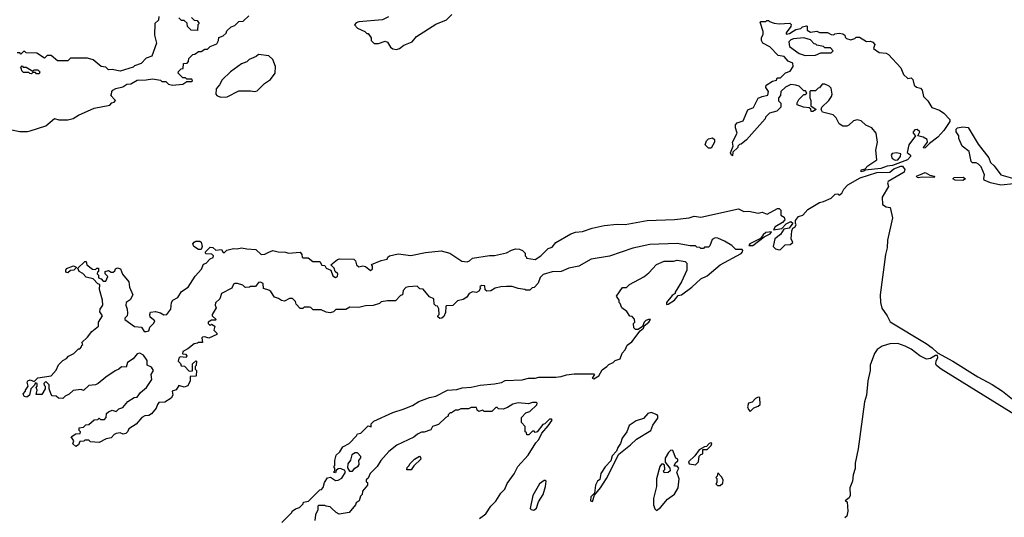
# Model space of a CAD drawing. Extents: x 2210602 to 2357277, y 510288 to 673808.
# Tile 130 of 256: x 2259015 to 2266562, y 592959 to 596775. Entities that reach past the tile are written whole.
import ezdxf

# ---------------------------------------------------------------- set-up
doc = ezdxf.new("R2010")
doc.units = 0

msp = doc.modelspace()

# ---------------------------------------------------------------- linework, layer by layer
at = {"layer": '0CON05XD'}
for points in [[(2260081.7, 596798.3), (2260078.3, 596771.7), (2260050, 596745), (2260047, 596657), (2260062.5, 596595), (2260027.5, 596495), (2259985, 596480), (2259945, 596440), (2259895, 596420), (2259885, 596410), (2259785, 596380), (2259725, 596392.5), (2259695, 596390), (2259675, 596410), (2259640, 596415), (2259577, 596467), (2259535, 596480), (2259405, 596480), (2259385, 596460), (2259305, 596460), (2259255, 596500), (2259225, 596500), (2259205, 596480), (2259147, 596517), (2259065, 596520), (2259055, 596530), (2259045, 596530), (2259025, 596510), (2259015, 596520), (2258995, 596520)], [(2259075, 595917.5), (2259095, 595923.3), (2259215, 595960), (2259283, 596017), (2259315, 596007.5), (2259385, 596007.5), (2259425, 596017.5), (2259466.7, 596043.3), (2259585, 596097.5), (2259705, 596120), (2259721.7, 596138.3), (2259738.3, 596141.7), (2259750, 596155), (2259710, 596195), (2259718.3, 596201.7), (2259720, 596225), (2259730, 596235), (2259753, 596247), (2259805, 596260), (2259835, 596280), (2259867, 596283), (2259915, 596310), (2259985, 596312.5), (2260031.7, 596321.7), (2260095, 596310), (2260105, 596300), (2260135, 596300), (2260155, 596280), (2260185, 596272.5), (2260265, 596280), (2260295, 596300), (2260335, 596300), (2260340, 596305), (2260335, 596320), (2260295, 596320), (2260285, 596330), (2260265, 596330), (2260230, 596365), (2260231.7, 596378.3), (2260251.7, 596398.3), (2260268.3, 596401.7), (2260271.7, 596438.3), (2260298.3, 596441.7), (2260310, 596455), (2260311.7, 596478.3), (2260341.7, 596508.3), (2260358.3, 596511.7), (2260385, 596530), (2260405, 596530), (2260435, 596550), (2260455, 596550), (2260475, 596570), (2260525, 596590), (2260540, 596615), (2260541.7, 596638.3), (2260575, 596650), (2260598.3, 596671.7), (2260601.7, 596688.3), (2260635, 596720), (2260665, 596730), (2260695, 596760), (2260727, 596763), (2260770, 596805)], [(2260331.7, 596791.7), (2260351.7, 596771.7), (2260375, 596770), (2260390, 596745), (2260380, 596735), (2260378.3, 596691.7), (2260330, 596695), (2260301.7, 596721.7), (2260298.3, 596748.3), (2260275, 596770), (2260255, 596770), (2260235, 596790)], [(2261843, 596797), (2261795, 596773.3), (2261615, 596757.5), (2261595, 596750), (2261580, 596735), (2261605, 596710), (2261660, 596685), (2261675, 596670), (2261685, 596670), (2261710, 596635), (2261710, 596615), (2261733, 596593), (2261765, 596592.5), (2261815, 596610), (2261833, 596603), (2261856.7, 596565), (2261875, 596551.2), (2261903.9, 596546.1)], [(2261903.9, 596546.1), (2261925, 596553.8), (2261960.5, 596579.5), (2262022.5, 596605), (2262057.5, 596645), (2262205, 596740), (2262286.1, 596773.9), (2262326.4, 596813.6)], [(2265465, 595607.5), (2265465, 595622.5), (2265495, 595630), (2265515, 595653.8), (2265585, 595700), (2265577.5, 595775), (2265588.8, 595835), (2265580, 595905), (2265547.5, 595945), (2265500, 595965), (2265465, 596000), (2265435, 596007.5), (2265405, 596000), (2265370, 595965), (2265355, 595957.5), (2265325, 595957.5), (2265297, 595977), (2265273, 596023), (2265250, 596045), (2265167, 596067), (2265157.5, 596085), (2265162.5, 596105), (2265217.5, 596155), (2265237.5, 596185), (2265242.5, 596205), (2265235, 596250), (2265220, 596265), (2265185, 596280), (2265165, 596280), (2265146.4, 596253.6), (2265135, 596250), (2265115, 596230), (2265075, 596230), (2265070, 596225), (2265070, 596175), (2265077.5, 596155), (2265080, 596115), (2265120, 596085), (2265095, 596070), (2265081.7, 596071.7), (2265078.3, 596088.3), (2265065, 596100), (2265023, 596103), (2264973, 596123), (2264973, 596137), (2264987, 596163), (2265025, 596200), (2265035, 596200), (2265048.3, 596211.7), (2265038.3, 596228.3), (2265025, 596230), (2264990, 596265), (2264965, 596272.5), (2264925, 596277.5), (2264885, 596257.5), (2264850, 596225), (2264847, 596193), (2264830, 596175), (2264831.7, 596151.7), (2264850, 596135), (2264850, 596105), (2264817, 596073), (2264761.7, 596058.3), (2264731.7, 596028.3), (2264730, 596015), (2264586.4, 595853.6), (2264545, 595820), (2264533, 595817), (2264520, 595805), (2264520, 595795), (2264481.7, 595758.3), (2264478.3, 595731.7), (2264470, 595735), (2264462.5, 595755), (2264483.3, 595805), (2264477.5, 595835), (2264513.3, 595905), (2264500.6, 595945), (2264501.4, 595968.6), (2264515, 595983.8), (2264560, 596000), (2264595, 596082.5), (2264638.7, 596101.3), (2264675, 596172.5), (2264705, 596185.8), (2264750, 596195), (2264754, 596225), (2264734.2, 596255), (2264737.3, 596272.7), (2264785, 596302.5), (2264815, 596310), (2264821.7, 596328.3), (2264845, 596330), (2264883.8, 596366.2), (2264919.7, 596380.3), (2264944.4, 596415), (2264940.5, 596440.5), (2264905, 596458.1), (2264875, 596491.4), (2264829.5, 596499.5), (2264765, 596566.7), (2264710, 596595), (2264701.2, 596615), (2264701.2, 596635), (2264712.5, 596665), (2264712.5, 596685), (2264690, 596755), (2264695, 596760), (2264735, 596760), (2264741.7, 596768.3), (2264755, 596770), (2264761.7, 596761.7), (2264798.3, 596748.3), (2264835, 596743.3), (2264917, 596747), (2264927, 596737), (2264926.4, 596723.6), (2264890, 596675), (2264890, 596665), (2264915, 596670), (2264943.3, 596686.7), (2264965, 596700), (2265001.7, 596708.3), (2265015, 596720), (2265045, 596727.5), (2265050, 596725), (2265050, 596695), (2265075, 596680), (2265125, 596687.5), (2265145, 596677.5), (2265206.4, 596676.4), (2265235, 596662.5), (2265255, 596660), (2265263, 596667), (2265295, 596672.5), (2265325, 596667.5), (2265340, 596655), (2265341.7, 596641.7), (2265351.7, 596631.7), (2265385, 596620), (2265415, 596630), (2265425, 596640), (2265451.7, 596641.7), (2265505, 596607.5), (2265535, 596610), (2265555, 596602.5), (2265568.8, 596585), (2265560, 596555), (2265603, 596523), (2265655, 596517.5), (2265675, 596507.5), (2265767.5, 596405), (2265790, 596355), (2265823, 596323), (2265848.3, 596328.3), (2265860, 596315), (2265871.7, 596271.7), (2265888.3, 596258.3), (2265920, 596250), (2265931.2, 596235), (2265942.5, 596185), (2265975, 596152.5), (2266005, 596102.5), (2266065, 596080), (2266097.7, 596057.7), (2266145, 596010), (2266143.3, 595995), (2266098, 595925), (2266051.2, 595875), (2265987.5, 595825), (2265955, 595791.2), (2265945, 595790), (2265943.3, 595795), (2265972.5, 595835), (2265970, 595855), (2265940, 595875), (2265900, 595885), (2265913.3, 595915), (2265895, 595933.8), (2265875, 595931.2), (2265862, 595915), (2265862, 595905), (2265880, 595885), (2265828.8, 595815), (2265817, 595757), (2265842.5, 595735), (2265842.5, 595725), (2265819.3, 595700.7), (2265705, 595655.6), (2265665, 595651.4), (2265615, 595632.9), (2265495, 595620), (2265485, 595613.3), (2265465, 595607.5)], [(2265035, 596500), (2265115, 596502.5), (2265155, 596520), (2265235, 596520), (2265250, 596535), (2265228.3, 596558.3), (2265185, 596560), (2265175, 596570), (2265125, 596580), (2265118.3, 596588.3), (2265105, 596590), (2265075, 596620), (2265025, 596636.7), (2264945, 596627.5), (2264925, 596620), (2264910, 596605), (2264915, 596570), (2264990, 596515), (2265035, 596500)], [(2260555, 596180), (2260605, 596183.8), (2260695, 596230), (2260785, 596230), (2260815, 596223.8), (2260835, 596230), (2260892.5, 596285), (2260937.5, 596315), (2260972.5, 596365), (2260976.4, 596416.4), (2260955, 596470), (2260925, 596497.5), (2260845, 596507.5), (2260827, 596493), (2260775, 596470), (2260757, 596453), (2260715, 596437.5), (2260630, 596375), (2260567, 596313), (2260547.5, 596275), (2260520, 596245), (2260517.5, 596205), (2260525, 596192.5), (2260555, 596180)], [(2259165, 596360), (2259145, 596360), (2259135, 596370), (2259115, 596370), (2259105, 596360), (2259091.7, 596361.7), (2259085, 596370), (2259045, 596370), (2259031.7, 596381.7), (2259028.3, 596398.3), (2259020, 596405), (2259035, 596420), (2259041.7, 596411.7), (2259065, 596410), (2259115, 596380), (2259125, 596390), (2259155, 596390), (2259170, 596375), (2259165, 596360)], [(2258930, 595935), (2259015, 595917.5), (2259075, 595917.5)], [(2266635, 595516), (2266535, 595506.4), (2266455, 595523.8), (2266408, 595545), (2266403.8, 595556.2), (2266410, 595585), (2266385, 595647.5), (2266365, 595667.5), (2266345, 595677.5), (2266318.3, 595678.3), (2266307, 595687), (2266292.5, 595765), (2266237.5, 595805), (2266213.3, 595865), (2266212.5, 595885), (2266193.3, 595915), (2266192.5, 595935), (2266204.1, 595945.9), (2266245, 595953.3), (2266285, 595947.5), (2266361.2, 595821.2), (2266444, 595715), (2266455, 595680), (2266483.8, 595655), (2266536.2, 595586.2), (2266625, 595560)], [(2264315, 595790), (2264295, 595790), (2264270, 595815), (2264280, 595845), (2264295, 595860), (2264325, 595870), (2264340, 595855), (2264340, 595835), (2264315, 595790)], [(2265725, 595697.5), (2265745, 595700.8), (2265766, 595725), (2265767.5, 595745), (2265734.4, 595754.4), (2265701.6, 595748.4), (2265694.5, 595735), (2265701.3, 595711.3), (2265725, 595697.5)], [(2260925, 594991.2), (2260955, 595003.8), (2260995, 594994), (2261053, 594993), (2261075, 594983.3), (2261165, 594992.5), (2261177.5, 594975), (2261180, 594955), (2261188.3, 594948.3), (2261225, 594947.5), (2261260.7, 594920.7), (2261315, 594920), (2261331.7, 594891.7), (2261355, 594890), (2261365, 594870), (2261400, 594855), (2261415, 594810), (2261435, 594797.5), (2261450, 594805), (2261452.5, 594825), (2261432.5, 594845), (2261425, 594870), (2261400, 594895), (2261450, 594935), (2261465, 594940), (2261575, 594937.5), (2261590, 594925), (2261597.5, 594895), (2261615, 594880), (2261645, 594887.5), (2261665, 594882.5), (2261705, 594852.5), (2261720, 594865), (2261720, 594885), (2261711.7, 594898.3), (2261785, 594927.5), (2261831.7, 594938.3), (2261837.5, 594955), (2261850, 594965), (2261915, 594978.8), (2262013.6, 594966.4), (2262125, 594990), (2262245, 595001.2), (2262312.5, 594985), (2262405, 594922.5), (2262445, 594918.8), (2262462.5, 594925), (2262485, 594946.2), (2262615, 594966.7), (2262655, 594967.5), (2262745, 594987.5), (2262785, 595006.7), (2262815, 595016.7), (2262846.4, 595016.4), (2262870, 595005), (2262890, 594985), (2262890, 594965), (2262900, 594955), (2262900, 594945), (2262965, 594936.7), (2263010, 594965), (2263065, 595020), (2263095, 595030), (2263123.3, 595066.7), (2263238.3, 595131.7), (2263275, 595146.7), (2263329.3, 595150.7), (2263403.9, 595176.1), (2263495, 595196.2), (2263595, 595207.5), (2263655, 595203.3), (2263825, 595233.8), (2264033.9, 595243.9), (2264145, 595256), (2264185, 595268), (2264235, 595261.2), (2264525, 595323.3), (2264565, 595303.3), (2264603.6, 595306.4), (2264675, 595291.2), (2264705, 595300), (2264745, 595283.3), (2264823.6, 595326.4), (2264835, 595327.5), (2264850, 595315), (2264850, 595275), (2264875, 595260), (2264879.3, 595240.7), (2264860.7, 595219.3), (2264805, 595187.5), (2264793, 595163), (2264857.5, 595172.5), (2264890.7, 595209.3), (2264925, 595227.5), (2264940, 595215), (2264913, 595177), (2264872.5, 595167.5), (2264845, 595127.5), (2264802.5, 595095), (2264790, 595035), (2264808.3, 595018.3), (2264835, 595010), (2264847, 595013), (2264881.7, 595048.3), (2264919.3, 595050.7), (2264940, 595065), (2264927.5, 595095), (2264933.3, 595156.7), (2264940, 595175), (2264956.4, 595183.6), (2264967, 595203), (2264960, 595215), (2264960, 595235), (2264983.9, 595266.1), (2265017.5, 595275), (2265055, 595318.8), (2265145, 595373.8), (2265175, 595380), (2265233.6, 595406.4), (2265265, 595437.5), (2265285, 595440), (2265295, 595430), (2265317.5, 595445), (2265332.5, 595475), (2265361.9, 595508.1), (2265457, 595563), (2265585, 595602.9), (2265684, 595606), (2265715, 595632), (2265767.7, 595652.3), (2265781.4, 595651.4), (2265799.2, 595625), (2265794.1, 595605.9), (2265672.5, 595535), (2265667.5, 595525), (2265674, 595495), (2265624.3, 595415), (2265627.5, 595357.5), (2265655, 595340), (2265685.6, 595335.6), (2265703.7, 595255), (2265665.8, 595084.2), (2265664.2, 595025), (2265650.7, 594975), (2265610, 594665), (2265612.7, 594605), (2265623.5, 594563.5), (2265665, 594503.5), (2265687.1, 594457.1), (2265961.7, 594291.7), (2266009.6, 594259.6), (2266050.3, 594220.3), (2266166.7, 594156.7), (2266359.6, 594035), (2266468, 593978), (2266547.4, 593927.4), (2266638.5, 593855)], [(2265905, 595562.5), (2265892.5, 595565), (2265889.2, 595575), (2265955, 595602.9), (2265992, 595582), (2266027.5, 595575), (2266025, 595564.4), (2265931.9, 595568.1), (2265905, 595562.5)], [(2266245, 595541.1), (2266185, 595544.5), (2266166.7, 595555), (2266176.2, 595563.8), (2266247.1, 595567.1), (2266263.3, 595555), (2266245, 595541.1)], [(2264635, 595043.3), (2264721.2, 595108.8), (2264768.3, 595131.7), (2264777.5, 595147.5), (2264735, 595142.5), (2264713.3, 595125), (2264693, 595097), (2264612.5, 595055), (2264603.3, 595043.3), (2264635, 595043.3)], [(2263515.8, 594114.2), (2263529.3, 594130.7), (2263562.5, 594145), (2263578.8, 594161.2), (2263617.5, 594175), (2263631.7, 594218.3), (2263656.1, 594243.9), (2263671.7, 594278.3), (2263705.9, 594304.1), (2263770, 594390), (2263795, 594410), (2263801.7, 594428.3), (2263836.7, 594455), (2263850, 594475), (2263835, 594476.7), (2263815, 594467.5), (2263802.5, 594455), (2263788.3, 594421.7), (2263755, 594400), (2263735, 594400), (2263721.7, 594411.7), (2263720, 594445), (2263730, 594455), (2263728.3, 594478.3), (2263708.3, 594498.3), (2263691.7, 594501.7), (2263668.3, 594538.3), (2263630, 594565), (2263618.3, 594598.3), (2263610, 594605), (2263610, 594625), (2263590, 594655), (2263635, 594720), (2263665, 594720), (2263690, 594745), (2263798.3, 594801.7), (2263836.4, 594833.6), (2263895, 594897.5), (2263955, 594922.5), (2264025, 594922.5), (2264055, 594930), (2264115, 594920), (2264128.3, 594908.3), (2264127.5, 594855), (2264087.5, 594765), (2264040, 594685), (2264040, 594675), (2264015, 594660), (2263972.5, 594605), (2263971.7, 594591.7), (2263985, 594593.8), (2264035, 594623.8), (2264061.2, 594658.8), (2264087.5, 594665), (2264167.5, 594725), (2264235, 594786.7), (2264285, 594811.2), (2264385, 594894), (2264545, 594982.5), (2264555.8, 594995), (2264558.8, 595005), (2264552, 595012), (2264503.8, 595013.8), (2264473, 595043), (2264416.1, 595076.1), (2264365, 595098.8), (2264345, 595101.2), (2264321.7, 595088.3), (2264305, 595040), (2264295, 595030), (2264265, 595030), (2264255, 595020), (2264235, 595020), (2264228.3, 595028.3), (2264205, 595030), (2264195, 595040), (2264155, 595040), (2264055, 595057.5), (2263845, 595050), (2263715, 595022.5), (2263535, 594962.5), (2263395, 594937.5), (2263300, 594885), (2263225, 594870), (2263165, 594843.3), (2263095, 594842.5), (2263028.3, 594821.7), (2263003, 594797), (2262990, 594755), (2262958.3, 594721.7), (2262941.7, 594718.3), (2262935, 594710), (2262925, 594700), (2262895, 594700), (2262887, 594707), (2262835, 594712.5), (2262789.3, 594729.3), (2262745, 594730), (2262703.9, 594726.1), (2262660, 594715), (2262625, 594696.7), (2262595, 594692.5), (2262583, 594703), (2262580, 594735), (2262555, 594737.5), (2262543, 594727), (2262547.5, 594715), (2262535, 594692.5), (2262515, 594683.3), (2262485, 594687.5), (2262460, 594675), (2262443, 594647), (2262415, 594630), (2262371.7, 594618.3), (2262335, 594582.5), (2262285, 594580), (2262280, 594575), (2262278.3, 594528.3), (2262265, 594500), (2262250, 594485), (2262235, 594482.5), (2262220, 594495), (2262220, 594505), (2262230, 594515), (2262227, 594557), (2262218.3, 594578.3), (2262205, 594580), (2262193, 594593), (2262190, 594635), (2262155, 594650), (2262108.3, 594708.3), (2262081.7, 594711.7), (2262061.7, 594731.7), (2261995, 594727.5), (2261975, 594720), (2261953, 594697), (2261950, 594665), (2261935, 594660), (2261895, 594620), (2261835, 594620), (2261785, 594610), (2261771.7, 594598.3), (2261725, 594582.5), (2261665, 594580), (2261615, 594567.5), (2261545, 594570), (2261515, 594552.5), (2261438.3, 594551.7), (2261420, 594535), (2261395, 594527.5), (2261365, 594532.5), (2261325, 594550), (2261265, 594550), (2261247, 594567), (2261235, 594570), (2261195, 594570), (2261185, 594560), (2261165, 594560), (2261133, 594593), (2261130, 594615), (2261105, 594637.5), (2261083.6, 594636.4), (2261045, 594616.2), (2261020.5, 594620.5), (2260997.7, 594637.7), (2260967, 594647), (2260939.3, 594689.3), (2260925, 594700), (2260883.6, 594713.6), (2260881.7, 594751.7), (2260861.7, 594761.7), (2260845, 594760), (2260821.7, 594728.3), (2260785, 594730), (2260777, 594723), (2260745, 594720), (2260740, 594725), (2260725, 594740), (2260685, 594752.5), (2260665, 594752.5), (2260653.3, 594746.7), (2260640, 594715), (2260562.5, 594675), (2260550, 594635), (2260516.4, 594603.6), (2260513.3, 594585), (2260520, 594565), (2260490, 594515), (2260490, 594505), (2260520, 594475), (2260515, 594470), (2260485, 594470), (2260460, 594455), (2260460, 594445), (2260475, 594430), (2260485, 594440), (2260510, 594425), (2260502.5, 594395), (2260525, 594370), (2260525, 594360), (2260465, 594333.3), (2260435, 594342.5), (2260415, 594340), (2260410, 594335), (2260415, 594300), (2260385, 594300), (2260377, 594293), (2260351.2, 594288.8), (2260305, 594250), (2260265, 594230), (2260261.7, 594211.7), (2260285, 594210), (2260297, 594197), (2260290, 594185), (2260245, 594190), (2260235, 594180), (2260230, 594155), (2260248.3, 594138.3), (2260251.7, 594121.7), (2260278.3, 594118.3), (2260315, 594080), (2260338.3, 594081.7), (2260340, 594135), (2260365, 594160), (2260370, 594155), (2260367, 594123), (2260360, 594115), (2260360, 594095), (2260370, 594085), (2260367.5, 594045), (2260365, 594040), (2260321.7, 594038.3), (2260322.5, 594005), (2260305, 593967.5), (2260275, 593956.7), (2260235, 593970), (2260215, 593937.5), (2260183, 593927), (2260187.5, 593895), (2260175, 593872.5), (2260127, 593843), (2260081.7, 593838.3), (2260070, 593825), (2260060, 593795), (2260025, 593753.3), (2260005, 593740), (2259973, 593737), (2259950, 593725), (2259907.7, 593672.3), (2259851.7, 593638.3), (2259842.5, 593615), (2259828.3, 593601.7), (2259807, 593597), (2259785, 593607.5), (2259755, 593602.5), (2259740, 593595), (2259715, 593567.5), (2259678.3, 593561.7), (2259623, 593533), (2259558.3, 593538.3), (2259545, 593550), (2259515, 593550), (2259507, 593543), (2259475, 593540), (2259466.4, 593513.6), (2259445, 593502.5), (2259423, 593523), (2259430, 593545), (2259410, 593575), (2259445, 593600), (2259478.3, 593601.7), (2259480, 593615), (2259470, 593625), (2259470, 593645), (2259505, 593650), (2259523, 593667), (2259545, 593670), (2259585, 593707.5), (2259615, 593710), (2259625, 593720), (2259635, 593710), (2259665, 593710), (2259677, 593723), (2259680, 593755), (2259695, 593767.5), (2259725, 593780), (2259755, 593770), (2259775, 593790), (2259805, 593800), (2259845, 593847.5), (2259893, 593877), (2259915, 593880), (2259940, 593915), (2259986.4, 593953.6), (2260027.5, 594015), (2260023.3, 594055), (2260040, 594085), (2260025, 594110), (2259992.5, 594125), (2259991.7, 594161.7), (2259965, 594202.5), (2259935, 594217.5), (2259916.4, 594213.6), (2259885.9, 594174.1), (2259842.5, 594145), (2259830, 594110), (2259795, 594112.5), (2259776.1, 594093.9), (2259747.7, 594082.3), (2259675, 594032.5), (2259616.1, 593983.9), (2259595.8, 593974.2), (2259545, 593968.8), (2259505, 593932.5), (2259485, 593940), (2259425, 593932.5), (2259395, 593903.3), (2259363, 593887), (2259345, 593870), (2259313, 593873), (2259295, 593887.5), (2259265, 593890), (2259255, 593900), (2259240, 593945), (2259240, 593975), (2259215, 594000), (2259200, 593985), (2259201.7, 593971.7), (2259210, 593965), (2259210, 593945), (2259185, 593900), (2259141.7, 593901.7), (2259150, 593935), (2259140, 593955), (2259150, 593965), (2259150, 593985), (2259135, 593990), (2259128.3, 593971.7), (2259100, 593945), (2259090, 593895), (2259069.3, 593880.7), (2259050, 593885), (2259042.5, 593905), (2259060, 593925), (2259060, 593935), (2259080, 593965), (2259073.3, 593995), (2259077.5, 594005), (2259095, 594012.5), (2259125, 594000), (2259155, 594027.5), (2259256.4, 594043.6), (2259293.6, 594086.4), (2259311.7, 594128.3), (2259345, 594162.5), (2259373, 594177), (2259390, 594195), (2259430, 594215), (2259465, 594250), (2259475, 594250), (2259490, 594265), (2259491.7, 594278.3), (2259500, 594285), (2259491.7, 594298.3), (2259535, 594340), (2259567.5, 594385), (2259620, 594425), (2259620, 594455), (2259650, 594505), (2259630, 594535), (2259632.5, 594555), (2259652.5, 594585), (2259650, 594625), (2259627.5, 594705), (2259630, 594745), (2259615, 594750), (2259577, 594787), (2259525, 594800), (2259498.3, 594828.3), (2259470, 594845), (2259461.7, 594868.3), (2259515, 594920), (2259525, 594920), (2259530, 594895), (2259573, 594863), (2259595, 594860), (2259605, 594870), (2259618.3, 594868.3), (2259620, 594845), (2259611.7, 594838.3), (2259610, 594825), (2259620, 594815), (2259620, 594795), (2259638.3, 594788.3), (2259655, 594770), (2259675, 594770), (2259690, 594805), (2259670, 594825), (2259670, 594845), (2259695, 594852.5), (2259715, 594837.5), (2259731.7, 594838.3), (2259745, 594850), (2259750, 594865), (2259765, 594872.5), (2259787.5, 594865), (2259803, 594823), (2259852.5, 594765), (2259857.5, 594725), (2259882.5, 594665), (2259863, 594627), (2259830, 594605), (2259827.5, 594585), (2259840, 594555), (2259842.5, 594525), (2259837.5, 594505), (2259820, 594485), (2259820, 594475), (2259895, 594423.3), (2259947.7, 594417.7), (2259970, 594385), (2259985, 594382.5), (2260005, 594390), (2260013, 594417), (2260043, 594447), (2260050, 594465), (2260014.1, 594494.1), (2260011.2, 594515), (2260018.3, 594531.7), (2260055, 594538), (2260095, 594526.7), (2260120.7, 594510.7), (2260142.5, 594515), (2260173.8, 594555), (2260178.8, 594605), (2260190, 594625), (2260227.5, 594645), (2260255, 594690), (2260307.5, 594725), (2260361.2, 594808.8), (2260408.3, 594861.7), (2260425, 594900), (2260445, 594907.5), (2260475, 594940), (2260498.3, 594951.7), (2260500, 594965), (2260487, 594977), (2260445, 594980), (2260440, 594985), (2260440, 594995), (2260475, 595030), (2260495, 595027.5), (2260518.3, 595008.3), (2260561.7, 595011.7), (2260575, 594990), (2260585, 594990), (2260603, 595007), (2260655, 595020), (2260681.7, 595018.3), (2260715, 595026.2), (2260755, 595016.7), (2260825, 595012.5), (2260865, 594973.8), (2260895, 594977.5), (2260925, 594991.2)], [(2260405, 595012.5), (2260385, 595012.5), (2260350, 595035), (2260342.5, 595055), (2260351.7, 595068.3), (2260365, 595077.5), (2260395, 595076.7), (2260405, 595070), (2260412.5, 595035), (2260405, 595012.5)], [(2259385, 594832.5), (2259368.3, 594838.3), (2259367.5, 594855), (2259375, 594867.5), (2259427, 594887), (2259448.3, 594878.3), (2259448.3, 594871.7), (2259430, 594855), (2259405, 594852.5), (2259385, 594832.5)], [(2266668.3, 593728.3), (2266077.1, 594095), (2266042.8, 594122.8), (2266036.6, 594135), (2266038.4, 594155), (2266052.3, 594185), (2266048.6, 594198.6), (2266035, 594200.4), (2265996.7, 594176.7), (2265965, 594170.3), (2265915, 594197.5), (2265847.8, 594247.8), (2265801.5, 594271.5), (2265745, 594290.8), (2265685, 594288.4), (2265625, 594270.4), (2265587.3, 594245), (2265567.1, 594215), (2265533.8, 594125), (2265533.9, 594085), (2265516.2, 594005), (2265504.6, 593895.4), (2265491.2, 593845), (2265441.8, 593485), (2265418.2, 593375), (2265417.8, 593332.2), (2265402.5, 593285), (2265398.1, 593235), (2265376.7, 593185), (2265381.1, 593125), (2265372.7, 593107.3), (2265342.5, 593085), (2265356.7, 593076.7), (2265362.9, 593005), (2265355, 592967.5), (2265340, 592955)], [(2261025, 592920), (2261100, 592995), (2261103.6, 593006.4), (2261130, 593025), (2261160, 593035), (2261188.3, 593061.7), (2261190, 593075), (2261228.3, 593081.7), (2261315, 593170), (2261328.3, 593171.7), (2261341.7, 593188.3), (2261350, 593225), (2261375, 593262.5), (2261397, 593267), (2261435, 593240), (2261455, 593242.5), (2261485, 593260), (2261512.5, 593305), (2261505, 593320), (2261490, 593325), (2261475, 593332.5), (2261455, 593330), (2261441.7, 593318.3), (2261435, 593300), (2261420, 593305), (2261430, 593315), (2261430, 593335), (2261422.5, 593345), (2261430, 593355), (2261430, 593395), (2261440, 593435), (2261468.3, 593461.7), (2261490.7, 593499.3), (2261540, 593525), (2261596.4, 593583.6), (2261605, 593600), (2261630, 593605), (2261685, 593660), (2261708.3, 593651.7), (2261710, 593675), (2261730, 593695), (2261875, 593763.3), (2261955, 593787.5), (2262025, 593816.7), (2262075, 593846.7), (2262155, 593876.7), (2262205, 593887.5), (2262295, 593933.3), (2262365, 593940), (2262407, 593953), (2262475, 593957.5), (2262545, 593972.5), (2262655, 593982.5), (2262707, 593993), (2262737, 594007), (2262865, 594012.5), (2262915, 594026.7), (2262965, 594026.7), (2262995, 594033.3), (2263125, 594032.5), (2263165, 594037.5), (2263205, 594052.5), (2263265, 594060), (2263415, 594060), (2263420, 594055), (2263402.5, 594025), (2263415, 594020), (2263455, 594043.3), (2263480.7, 594089.3), (2263515.8, 594114.2)], [(2264615, 593770), (2264641.7, 593798.3), (2264675, 593810), (2264690, 593825), (2264688.3, 593878.3), (2264675, 593880), (2264655, 593870), (2264628.3, 593841.7), (2264600, 593835), (2264592.5, 593805), (2264600, 593785), (2264615, 593770)], [(2262540.3, 592949.7), (2262588.8, 592985), (2262625.7, 593044.3), (2262665, 593083.8), (2262702, 593145), (2262732.5, 593175), (2262751.7, 593218.3), (2262805, 593292), (2262832.8, 593347.2), (2262912.5, 593435), (2262970.9, 593529.1), (2262994, 593555), (2263017.1, 593602.9), (2263065, 593660), (2263096.2, 593705), (2263091.7, 593711.7), (2263075, 593712.5), (2263040, 593675), (2263025, 593670), (2262980, 593615), (2262965, 593610), (2262958.3, 593618.3), (2262945, 593620), (2262918.3, 593591.7), (2262901.7, 593591.7), (2262898.3, 593608.3), (2262890, 593615), (2262890, 593655), (2262860, 593685), (2262860, 593725), (2262895, 593760), (2262925, 593770), (2262978.3, 593821.7), (2262980, 593835), (2262975, 593840), (2262945, 593840), (2262915, 593830), (2262835, 593837.5), (2262795, 593827.5), (2262755, 593800), (2262721.7, 593788.3), (2262685, 593790), (2262675, 593800), (2262665, 593800), (2262635, 593770), (2262575, 593770), (2262565, 593780), (2262535, 593770), (2262521.7, 593781.7), (2262515, 593800), (2262475, 593800), (2262455, 593790), (2262395, 593790), (2262375, 593780), (2262355, 593780), (2262325, 593760), (2262315, 593760), (2262300, 593745), (2262300, 593735), (2262280, 593725), (2262225, 593670), (2262180, 593655), (2262165, 593630), (2262115, 593612.5), (2262095, 593612.5), (2262065, 593597.5), (2262035, 593572.5), (2261905, 593512.5), (2261845, 593462.5), (2261783.3, 593395), (2261755, 593347.5), (2261702.5, 593295), (2261685, 593260), (2261670, 593245), (2261671.7, 593231.7), (2261680, 593225), (2261680, 593205), (2261641.7, 593158.3), (2261640, 593135), (2261628.3, 593121.7), (2261617.5, 593085), (2261595, 593070), (2261590, 593055), (2261540, 592995), (2261463.6, 592983.6), (2261440, 592995), (2261405, 593030), (2261395, 593040), (2261363, 593043), (2261355, 593050), (2261305, 593050), (2261300, 593045), (2261300, 593015), (2261283, 592977), (2261277.5, 592935)], [(2263405, 593080), (2263421.7, 593128.3), (2263467.5, 593185), (2263513.6, 593256.4), (2263607, 593443), (2263697.5, 593515), (2263741.7, 593558.3), (2263853.3, 593625), (2263867.5, 593665), (2263905, 593720), (2263906.4, 593736.4), (2263900, 593745), (2263855, 593762.5), (2263830, 593755), (2263795, 593717.5), (2263741.2, 593698.8), (2263687, 593663), (2263667.5, 593615), (2263632.5, 593565), (2263620, 593525), (2263600, 593495), (2263590, 593465), (2263555, 593430), (2263547, 593393), (2263503.6, 593346.4), (2263470, 593295), (2263461.7, 593248.3), (2263442.5, 593235), (2263427.5, 593205), (2263420, 593145), (2263392.5, 593115), (2263390, 593085), (2263405, 593080)], [(2263895, 593010), (2263926.7, 593035), (2263981.4, 593098.6), (2264033.9, 593136.1), (2264062, 593185), (2264070, 593255), (2264052.5, 593305), (2264067.5, 593335), (2264055, 593350), (2264035, 593350), (2264032.5, 593355), (2264045, 593380), (2264058.3, 593391.7), (2264060, 593405), (2264043, 593413), (2264021.7, 593471.7), (2264005, 593472.5), (2263987.5, 593455), (2263963, 593413), (2263962.5, 593382.5), (2263997.5, 593335), (2264000, 593315), (2263985, 593302.5), (2263955, 593300), (2263950, 593315), (2263960, 593325), (2263958.3, 593358.3), (2263947.5, 593367.5), (2263935, 593367.5), (2263920.7, 593349.3), (2263896.7, 593255), (2263896.2, 593195), (2263873.6, 593103.6), (2263873.6, 593053.6), (2263883, 593023), (2263895, 593010)], [(2264195, 593360), (2264217.5, 593385), (2264223, 593427), (2264235, 593440), (2264250, 593445), (2264251.7, 593478.3), (2264285, 593480), (2264315, 593510), (2264320, 593525), (2264315, 593530), (2264300, 593525), (2264278.3, 593501.7), (2264265, 593500), (2264223.6, 593476.4), (2264189.3, 593430.7), (2264140, 593385), (2264145, 593370), (2264195, 593360)], [(2261541.7, 593311.7), (2261565, 593312.5), (2261583.6, 593336.4), (2261609.3, 593350.7), (2261617.5, 593365), (2261613.3, 593395), (2261630, 593415), (2261630, 593425), (2261605, 593452.5), (2261585, 593453.3), (2261561.2, 593438.8), (2261551.7, 593398.3), (2261530.7, 593369.3), (2261528.3, 593338.3), (2261541.7, 593311.7)], [(2261981.7, 593321.7), (2261985, 593340), (2262000, 593355), (2262005, 593370), (2262040, 593405), (2262078.3, 593428.3), (2262088.3, 593418.3), (2262090, 593405), (2262037, 593353), (2262015, 593322.5), (2261981.7, 593321.7)], [(2264363, 593203), (2264385, 593203.3), (2264405, 593220), (2264407.5, 593245), (2264395, 593270), (2264365, 593300), (2264360, 593275), (2264350, 593265), (2264357.5, 593257.5), (2264357.5, 593225), (2264350, 593215), (2264363, 593203)], [(2262955, 593012.5), (2262975, 593030), (2262992.3, 593077.7), (2263027.3, 593132.7), (2263046.2, 593195), (2263050, 593235), (2263045, 593240), (2263035, 593240), (2263000, 593215), (2262948, 593125), (2262927, 593027), (2262935, 593017.5), (2262955, 593012.5)]]:
    msp.add_lwpolyline(points, dxfattribs=at)

doc.saveas('drawing.dxf')
